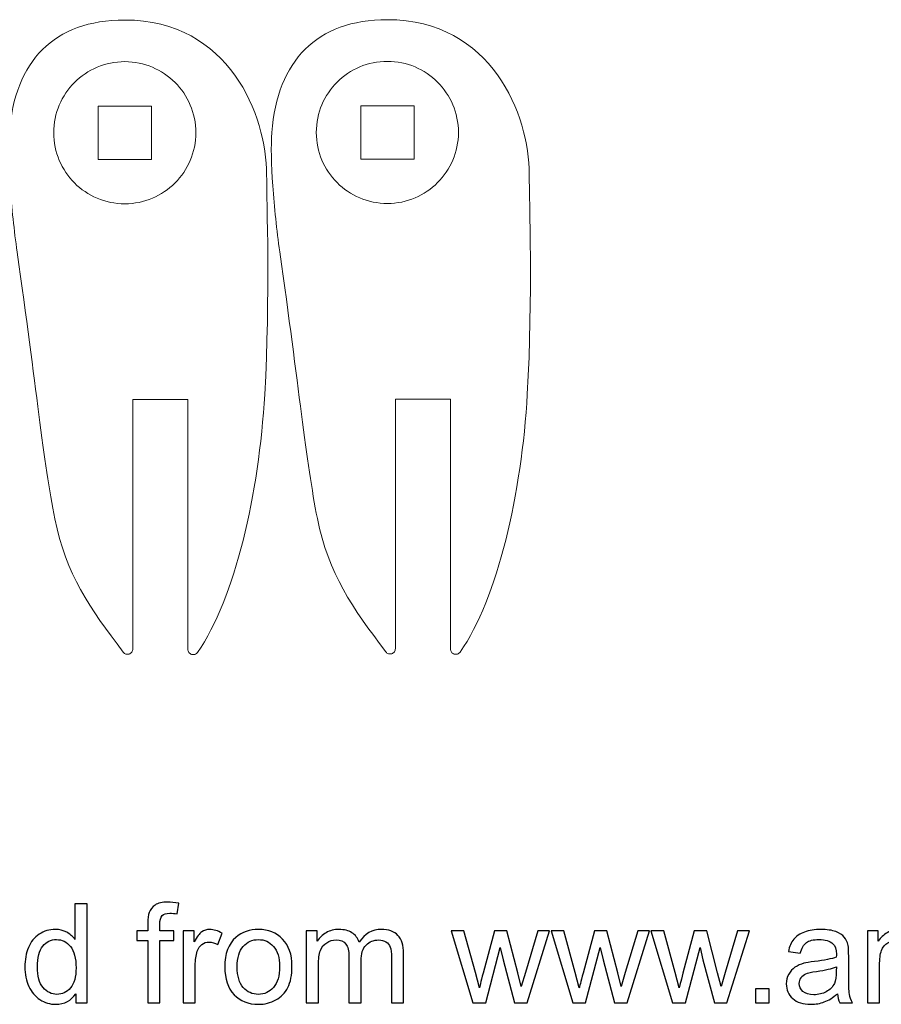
# Model space of a CAD drawing. Header units: millimetres. Extents: x -217 to 217, y -207 to 231.
# Tile 3 of 9: x -52 to 1, y -207 to -147. Entities that reach past the tile are written whole.
import ezdxf

# ---------------------------------------------------------------- set-up
doc = ezdxf.new("R2010")
doc.units = ezdxf.units.MM
doc.header["$MEASUREMENT"] = 0
doc.layers.add('Layer 1', color=7, linetype='Continuous')

msp = doc.modelspace()

# ---------------------------------------------------------------- linework, layer by layer
at = {"layer": 'Layer 1', "color": 250, "lineweight": 9}
for points, knots in [([(-41.1906, -185.8472), (-38.8911, -182.5647), (-37.4252, -176.1164), (-37.0792, -170.0582), (-36.7333, -164.0001), (-36.9625, -158.3316), (-36.9625, -156.607), (-36.9625, -154.8054), (-37.5344, -152.4409), (-38.9056, -150.5267), (-40.2768, -148.6125), (-42.4472, -147.1487), (-45.644, -147.1487), (-47.8186, -147.1487), (-49.5002, -147.7805), (-50.6811, -148.9587), (-51.8619, -150.1368), (-52.5423, -151.8613), (-52.7144, -154.0466), (-52.7781, -154.856), (-52.7498, -156.0258), (-52.6594, -157.3211), (-52.5689, -158.6164), (-52.4159, -160.0371), (-52.2303, -161.348), (-51.0742, -169.5119), (-50.6125, -174.2734), (-49.9282, -177.6737), (-49.244, -181.074), (-47.7917, -183.1149), (-45.7417, -185.8376), (-45.6989, -185.8947), (-45.6413, -185.9347), (-45.5784, -185.954), (-45.5156, -185.9733), (-45.4451, -185.9732), (-45.3778, -185.951), (-45.3104, -185.9288), (-45.2538, -185.8863), (-45.2155, -185.8329), (-45.1771, -185.7794), (-45.1547, -185.713), (-45.1547, -185.6415)], [0, 0, 0, 0, 0.0714286, 0.0714286, 0.0714286, 0.1428571, 0.1428571, 0.1428571, 0.2142857, 0.2142857, 0.2142857, 0.2857143, 0.2857143, 0.2857143, 0.3571429, 0.3571429, 0.3571429, 0.4285714, 0.4285714, 0.4285714, 0.5, 0.5, 0.5, 0.5714286, 0.5714286, 0.5714286, 0.6428571, 0.6428571, 0.6428571, 0.7142857, 0.7142857, 0.7142857, 0.7857143, 0.7857143, 0.7857143, 0.8571429, 0.8571429, 0.8571429, 0.9285714, 0.9285714, 0.9285714, 1, 1, 1, 1]), ([(-25.1193, -185.8272), (-22.8197, -182.5447), (-21.3539, -176.0964), (-21.0079, -170.0382), (-20.6619, -163.9801), (-20.8911, -158.3116), (-20.8911, -156.587), (-20.8911, -154.7854), (-21.463, -152.4209), (-22.8342, -150.5067), (-24.2055, -148.5925), (-26.3759, -147.1287), (-29.5726, -147.1287), (-31.7472, -147.1287), (-33.4288, -147.7605), (-34.6097, -148.9387), (-35.7906, -150.1168), (-36.4709, -151.8413), (-36.643, -154.0266), (-36.7067, -154.836), (-36.6785, -156.0058), (-36.588, -157.3011), (-36.4975, -158.5964), (-36.3445, -160.017), (-36.1589, -161.328), (-35.0028, -169.4919), (-34.5411, -174.2534), (-33.8569, -177.6537), (-33.1726, -181.054), (-31.7203, -183.0949), (-29.6703, -185.8176), (-29.6275, -185.8746), (-29.5699, -185.9147), (-29.507, -185.934), (-29.4442, -185.9533), (-29.3737, -185.9531), (-29.3064, -185.931), (-29.239, -185.9088), (-29.1825, -185.8663), (-29.1441, -185.8129), (-29.1057, -185.7594), (-29.0833, -185.693), (-29.0833, -185.6215)], [0, 0, 0, 0, 0.0714286, 0.0714286, 0.0714286, 0.1428571, 0.1428571, 0.1428571, 0.2142857, 0.2142857, 0.2142857, 0.2857143, 0.2857143, 0.2857143, 0.3571429, 0.3571429, 0.3571429, 0.4285714, 0.4285714, 0.4285714, 0.5, 0.5, 0.5, 0.5714286, 0.5714286, 0.5714286, 0.6428571, 0.6428571, 0.6428571, 0.7142857, 0.7142857, 0.7142857, 0.7857143, 0.7857143, 0.7857143, 0.8571429, 0.8571429, 0.8571429, 0.9285714, 0.9285714, 0.9285714, 1, 1, 1, 1]), ([(-45.644, -149.6973), (-46.845, -149.6973), (-47.9323, -150.1841), (-48.7195, -150.9712), (-49.5065, -151.7582), (-49.9933, -152.8455), (-49.9933, -154.0466), (-49.9933, -155.2476), (-49.5065, -156.3351), (-48.7195, -157.1221), (-47.9325, -157.9091), (-46.845, -158.3959), (-45.644, -158.3959), (-44.4429, -158.3959), (-43.3555, -157.9091), (-42.5685, -157.1221), (-41.7815, -156.3351), (-41.2947, -155.2476), (-41.2947, -154.0466), (-41.2947, -152.8455), (-41.7815, -151.7582), (-42.5685, -150.9712), (-43.3556, -150.1841), (-44.4429, -149.6973), (-45.644, -149.6973)], [0, 0, 0, 0, 0.125, 0.125, 0.125, 0.25, 0.25, 0.25, 0.375, 0.375, 0.375, 0.5, 0.5, 0.5, 0.625, 0.625, 0.625, 0.75, 0.75, 0.75, 0.875, 0.875, 0.875, 1, 1, 1, 1]), ([(-29.5726, -149.6773), (-30.7737, -149.6773), (-31.861, -150.1641), (-32.6481, -150.9512), (-33.4351, -151.7382), (-33.9219, -152.8255), (-33.9219, -154.0266), (-33.9219, -155.2276), (-33.4351, -156.315), (-32.6481, -157.102), (-31.8611, -157.8891), (-30.7737, -158.3758), (-29.5726, -158.3758), (-28.3715, -158.3758), (-27.2841, -157.8891), (-26.4971, -157.102), (-25.7101, -156.315), (-25.2233, -155.2276), (-25.2233, -154.0266), (-25.2233, -152.8255), (-25.7101, -151.7382), (-26.4971, -150.9512), (-27.2842, -150.1641), (-28.3715, -149.6773), (-29.5726, -149.6773)], [0, 0, 0, 0, 0.125, 0.125, 0.125, 0.25, 0.25, 0.25, 0.375, 0.375, 0.375, 0.5, 0.5, 0.5, 0.625, 0.625, 0.625, 0.75, 0.75, 0.75, 0.875, 0.875, 0.875, 1, 1, 1, 1]), ([(-47.275, -152.4156), (-47.275, -152.4156), (-45.644, -152.4156), (-45.644, -152.4156), (-45.644, -152.4156), (-44.013, -152.4156), (-44.013, -152.4156), (-44.013, -152.4156), (-44.013, -154.0466), (-44.013, -154.0466), (-44.013, -154.0466), (-44.013, -155.6775), (-44.013, -155.6775), (-44.013, -155.6775), (-45.644, -155.6775), (-45.644, -155.6775), (-45.644, -155.6775), (-47.275, -155.6775), (-47.275, -155.6775), (-47.275, -155.6775), (-47.275, -154.0466), (-47.275, -154.0466), (-47.275, -154.0466), (-47.275, -152.4156), (-47.275, -152.4156)], [0, 0, 0, 0, 0.125, 0.125, 0.125, 0.25, 0.25, 0.25, 0.375, 0.375, 0.375, 0.5, 0.5, 0.5, 0.625, 0.625, 0.625, 0.75, 0.75, 0.75, 0.875, 0.875, 0.875, 1, 1, 1, 1]), ([(-31.2036, -152.3956), (-31.2036, -152.3956), (-29.5726, -152.3956), (-29.5726, -152.3956), (-29.5726, -152.3956), (-27.9416, -152.3956), (-27.9416, -152.3956), (-27.9416, -152.3956), (-27.9416, -154.0266), (-27.9416, -154.0266), (-27.9416, -154.0266), (-27.9416, -155.6575), (-27.9416, -155.6575), (-27.9416, -155.6575), (-29.5726, -155.6575), (-29.5726, -155.6575), (-29.5726, -155.6575), (-31.2036, -155.6575), (-31.2036, -155.6575), (-31.2036, -155.6575), (-31.2036, -154.0266), (-31.2036, -154.0266), (-31.2036, -154.0266), (-31.2036, -152.3956), (-31.2036, -152.3956)], [0, 0, 0, 0, 0.125, 0.125, 0.125, 0.25, 0.25, 0.25, 0.375, 0.375, 0.375, 0.5, 0.5, 0.5, 0.625, 0.625, 0.625, 0.75, 0.75, 0.75, 0.875, 0.875, 0.875, 1, 1, 1, 1]), ([(-45.1547, -185.6415), (-45.1547, -185.6415), (-45.1547, -170.365), (-45.1547, -170.365), (-45.1547, -170.365), (-41.784, -170.365), (-41.784, -170.365), (-41.784, -170.365), (-41.784, -185.6599), (-41.784, -185.6599)], [0, 0, 0, 0, 0.3333333, 0.3333333, 0.3333333, 0.6666667, 0.6666667, 0.6666667, 1, 1, 1, 1]), ([(-29.0833, -185.6215), (-29.0833, -185.6215), (-29.0833, -170.345), (-29.0833, -170.345), (-29.0833, -170.345), (-25.7126, -170.345), (-25.7126, -170.345), (-25.7126, -170.345), (-25.7126, -185.6399), (-25.7126, -185.6399)], [0, 0, 0, 0, 0.3333333, 0.3333333, 0.3333333, 0.6666667, 0.6666667, 0.6666667, 1, 1, 1, 1]), ([(-41.784, -185.6599), (-41.784, -185.7314), (-41.761, -185.7996), (-41.7217, -185.8534), (-41.6824, -185.9073), (-41.6248, -185.9493), (-41.5559, -185.9711), (-41.4869, -185.9928), (-41.4162, -185.9914), (-41.3526, -185.9699), (-41.289, -185.9484), (-41.2315, -185.9055), (-41.1906, -185.8472)], [0, 0, 0, 0, 0.25, 0.25, 0.25, 0.5, 0.5, 0.5, 0.75, 0.75, 0.75, 1, 1, 1, 1]), ([(-25.7126, -185.6399), (-25.7126, -185.7114), (-25.6897, -185.7796), (-25.6503, -185.8334), (-25.6111, -185.8873), (-25.5534, -185.9293), (-25.4845, -185.9511), (-25.4155, -185.9728), (-25.3449, -185.9714), (-25.2813, -185.9499), (-25.2177, -185.9284), (-25.1601, -185.8855), (-25.1193, -185.8272)], [0, 0, 0, 0, 0.25, 0.25, 0.25, 0.5, 0.5, 0.5, 0.75, 0.75, 0.75, 1, 1, 1, 1])]:
    msp.add_open_spline(points, degree=3, knots=knots, dxfattribs=at)
at = {"layer": 'Layer 1', "color": 250}
for points, knots in [([(-48.6417, -207.2944), (-48.6417, -207.2944), (-48.6417, -206.737), (-48.6417, -206.737), (-48.9196, -207.1702), (-49.3289, -207.3875), (-49.8693, -207.3875), (-50.2193, -207.3875), (-50.541, -207.2916), (-50.8331, -207.0983), (-51.1266, -206.9063), (-51.3538, -206.6368), (-51.5161, -206.2925), (-51.677, -205.9468), (-51.7574, -205.5503), (-51.7574, -205.1015), (-51.7574, -204.6641), (-51.684, -204.2676), (-51.5387, -203.9105), (-51.3919, -203.5549), (-51.1732, -203.2812), (-50.8811, -203.0921), (-50.5904, -202.9016), (-50.263, -202.807), (-49.9032, -202.807), (-49.6379, -202.807), (-49.4022, -202.8635), (-49.1962, -202.975), (-48.9902, -203.0865), (-48.8223, -203.2332), (-48.6925, -203.4124), (-48.6925, -203.4124), (-48.6925, -201.2322), (-48.6925, -201.2322), (-48.6925, -201.2322), (-47.9474, -201.2322), (-47.9474, -201.2322), (-47.9474, -201.2322), (-47.9474, -207.2944), (-47.9474, -207.2944), (-47.9474, -207.2944), (-48.6417, -207.2944), (-48.6417, -207.2944)], [0, 0, 0, 0, 0.0714286, 0.0714286, 0.0714286, 0.1428571, 0.1428571, 0.1428571, 0.2142857, 0.2142857, 0.2142857, 0.2857143, 0.2857143, 0.2857143, 0.3571429, 0.3571429, 0.3571429, 0.4285714, 0.4285714, 0.4285714, 0.5, 0.5, 0.5, 0.5714286, 0.5714286, 0.5714286, 0.6428571, 0.6428571, 0.6428571, 0.7142857, 0.7142857, 0.7142857, 0.7857143, 0.7857143, 0.7857143, 0.8571429, 0.8571429, 0.8571429, 0.9285714, 0.9285714, 0.9285714, 1, 1, 1, 1]), ([(-44.239, -207.2944), (-44.239, -207.2944), (-44.239, -203.4759), (-44.239, -203.4759), (-44.239, -203.4759), (-44.8994, -203.4759), (-44.8994, -203.4759), (-44.8994, -203.4759), (-44.8994, -202.9002), (-44.8994, -202.9002), (-44.8994, -202.9002), (-44.239, -202.9002), (-44.239, -202.9002), (-44.239, -202.9002), (-44.239, -202.4345), (-44.239, -202.4345), (-44.239, -202.1396), (-44.2136, -201.9209), (-44.1614, -201.7783), (-44.0894, -201.5864), (-43.9652, -201.4298), (-43.7846, -201.3099), (-43.6054, -201.1899), (-43.3528, -201.1306), (-43.0283, -201.1306), (-42.818, -201.1306), (-42.5866, -201.156), (-42.3326, -201.2054), (-42.3326, -201.2054), (-42.4441, -201.8574), (-42.4441, -201.8574), (-42.5993, -201.8306), (-42.7446, -201.8164), (-42.8829, -201.8164), (-43.1087, -201.8164), (-43.2681, -201.8644), (-43.3627, -201.9604), (-43.4558, -202.0563), (-43.5024, -202.2355), (-43.5024, -202.498), (-43.5024, -202.498), (-43.5024, -202.9002), (-43.5024, -202.9002), (-43.5024, -202.9002), (-42.6473, -202.9002), (-42.6473, -202.9002), (-42.6473, -202.9002), (-42.6473, -203.4759), (-42.6473, -203.4759), (-42.6473, -203.4759), (-43.4939, -203.4759), (-43.4939, -203.4759), (-43.4939, -203.4759), (-43.4939, -207.2944), (-43.4939, -207.2944), (-43.4939, -207.2944), (-44.239, -207.2944), (-44.239, -207.2944)], [0, 0, 0, 0, 0.0526316, 0.0526316, 0.0526316, 0.1052632, 0.1052632, 0.1052632, 0.1578947, 0.1578947, 0.1578947, 0.2105263, 0.2105263, 0.2105263, 0.2631579, 0.2631579, 0.2631579, 0.3157895, 0.3157895, 0.3157895, 0.3684211, 0.3684211, 0.3684211, 0.4210526, 0.4210526, 0.4210526, 0.4736842, 0.4736842, 0.4736842, 0.5263158, 0.5263158, 0.5263158, 0.5789474, 0.5789474, 0.5789474, 0.6315789, 0.6315789, 0.6315789, 0.6842105, 0.6842105, 0.6842105, 0.7368421, 0.7368421, 0.7368421, 0.7894737, 0.7894737, 0.7894737, 0.8421053, 0.8421053, 0.8421053, 0.8947368, 0.8947368, 0.8947368, 0.9473684, 0.9473684, 0.9473684, 1, 1, 1, 1]), ([(-42.073, -207.2944), (-42.073, -207.2944), (-42.073, -202.9002), (-42.073, -202.9002), (-42.073, -202.9002), (-41.4041, -202.9002), (-41.4041, -202.9002), (-41.4041, -202.9002), (-41.4041, -203.5733), (-41.4041, -203.5733), (-41.2334, -203.2614), (-41.0753, -203.0554), (-40.93, -202.9566), (-40.7846, -202.8564), (-40.6252, -202.807), (-40.4516, -202.807), (-40.2004, -202.807), (-39.945, -202.8861), (-39.6854, -203.0427), (-39.6854, -203.0427), (-39.9506, -203.7299), (-39.9506, -203.7299), (-40.1313, -203.6283), (-40.3119, -203.5775), (-40.4925, -203.5775), (-40.6548, -203.5775), (-40.8001, -203.6269), (-40.9285, -203.7243), (-41.057, -203.8216), (-41.1487, -203.9571), (-41.2037, -204.1307), (-41.287, -204.3946), (-41.3279, -204.6838), (-41.3279, -204.9985), (-41.3279, -204.9985), (-41.3279, -207.2944), (-41.3279, -207.2944), (-41.3279, -207.2944), (-42.073, -207.2944), (-42.073, -207.2944)], [0, 0, 0, 0, 0.0769231, 0.0769231, 0.0769231, 0.1538462, 0.1538462, 0.1538462, 0.2307692, 0.2307692, 0.2307692, 0.3076923, 0.3076923, 0.3076923, 0.3846154, 0.3846154, 0.3846154, 0.4615385, 0.4615385, 0.4615385, 0.5384615, 0.5384615, 0.5384615, 0.6153846, 0.6153846, 0.6153846, 0.6923077, 0.6923077, 0.6923077, 0.7692308, 0.7692308, 0.7692308, 0.8461538, 0.8461538, 0.8461538, 0.9230769, 0.9230769, 0.9230769, 1, 1, 1, 1]), ([(-39.5245, -205.0973), (-39.5245, -204.2859), (-39.2987, -203.6848), (-38.8458, -203.2939), (-38.469, -202.9693), (-38.0075, -202.807), (-37.4643, -202.807), (-36.8617, -202.807), (-36.3678, -203.0046), (-35.984, -203.3997), (-35.6016, -203.7934), (-35.4097, -204.3395), (-35.4097, -205.0352), (-35.4097, -205.5996), (-35.4943, -206.0427), (-35.6637, -206.3659), (-35.833, -206.689), (-36.08, -206.9402), (-36.4045, -207.1194), (-36.7277, -207.2986), (-37.0819, -207.3875), (-37.4643, -207.3875), (-38.0795, -207.3875), (-38.5762, -207.1914), (-38.9558, -206.7977), (-39.3354, -206.404), (-39.5245, -205.8367), (-39.5245, -205.0973)], [0, 0, 0, 0, 0.1111111, 0.1111111, 0.1111111, 0.2222222, 0.2222222, 0.2222222, 0.3333333, 0.3333333, 0.3333333, 0.4444444, 0.4444444, 0.4444444, 0.5555556, 0.5555556, 0.5555556, 0.6666667, 0.6666667, 0.6666667, 0.7777778, 0.7777778, 0.7777778, 0.8888889, 0.8888889, 0.8888889, 1, 1, 1, 1]), ([(-34.5362, -207.2944), (-34.5362, -207.2944), (-34.5362, -202.9002), (-34.5362, -202.9002), (-34.5362, -202.9002), (-33.8673, -202.9002), (-33.8673, -202.9002), (-33.8673, -202.9002), (-33.8673, -203.5211), (-33.8673, -203.5211), (-33.7305, -203.3066), (-33.547, -203.133), (-33.3184, -203.0032), (-33.0898, -202.872), (-32.8302, -202.807), (-32.5381, -202.807), (-32.2135, -202.807), (-31.9468, -202.8748), (-31.7394, -203.0088), (-31.5319, -203.1443), (-31.3852, -203.332), (-31.3005, -203.5747), (-30.9506, -203.0625), (-30.4976, -202.807), (-29.9388, -202.807), (-29.5013, -202.807), (-29.1641, -202.927), (-28.9298, -203.1683), (-28.6942, -203.4096), (-28.5756, -203.7807), (-28.5756, -204.2817), (-28.5756, -204.2817), (-28.5756, -207.2944), (-28.5756, -207.2944), (-28.5756, -207.2944), (-29.3207, -207.2944), (-29.3207, -207.2944), (-29.3207, -207.2944), (-29.3207, -204.5286), (-29.3207, -204.5286), (-29.3207, -204.2323), (-29.3461, -204.0178), (-29.3941, -203.8866), (-29.4421, -203.7553), (-29.5296, -203.6509), (-29.658, -203.5705), (-29.785, -203.49), (-29.9345, -203.4505), (-30.1053, -203.4505), (-30.4157, -203.4505), (-30.6726, -203.5535), (-30.8772, -203.7581), (-31.0818, -203.9642), (-31.1834, -204.293), (-31.1834, -204.7445), (-31.1834, -204.7445), (-31.1834, -207.2944), (-31.1834, -207.2944), (-31.1834, -207.2944), (-31.9285, -207.2944), (-31.9285, -207.2944), (-31.9285, -207.2944), (-31.9285, -204.4425), (-31.9285, -204.4425), (-31.9285, -204.1123), (-31.9891, -203.864), (-32.1105, -203.6989), (-32.2318, -203.5338), (-32.4308, -203.4505), (-32.706, -203.4505), (-32.9148, -203.4505), (-33.1081, -203.5056), (-33.2859, -203.6156), (-33.4637, -203.7257), (-33.5922, -203.8866), (-33.6726, -204.0996), (-33.7516, -204.3113), (-33.7911, -204.6175), (-33.7911, -205.0169), (-33.7911, -205.0169), (-33.7911, -207.2944), (-33.7911, -207.2944), (-33.7911, -207.2944), (-34.5362, -207.2944), (-34.5362, -207.2944)], [0, 0, 0, 0, 0.0357143, 0.0357143, 0.0357143, 0.0714286, 0.0714286, 0.0714286, 0.1071429, 0.1071429, 0.1071429, 0.1428571, 0.1428571, 0.1428571, 0.1785714, 0.1785714, 0.1785714, 0.2142857, 0.2142857, 0.2142857, 0.25, 0.25, 0.25, 0.2857143, 0.2857143, 0.2857143, 0.3214286, 0.3214286, 0.3214286, 0.3571429, 0.3571429, 0.3571429, 0.3928571, 0.3928571, 0.3928571, 0.4285714, 0.4285714, 0.4285714, 0.4642857, 0.4642857, 0.4642857, 0.5, 0.5, 0.5, 0.5357143, 0.5357143, 0.5357143, 0.5714286, 0.5714286, 0.5714286, 0.6071429, 0.6071429, 0.6071429, 0.6428571, 0.6428571, 0.6428571, 0.6785714, 0.6785714, 0.6785714, 0.7142857, 0.7142857, 0.7142857, 0.75, 0.75, 0.75, 0.7857143, 0.7857143, 0.7857143, 0.8214286, 0.8214286, 0.8214286, 0.8571429, 0.8571429, 0.8571429, 0.8928571, 0.8928571, 0.8928571, 0.9285714, 0.9285714, 0.9285714, 0.9642857, 0.9642857, 0.9642857, 1, 1, 1, 1]), ([(-24.3409, -207.2944), (-24.3409, -207.2944), (-25.6687, -202.9002), (-25.6687, -202.9002), (-25.6687, -202.9002), (-24.8898, -202.9002), (-24.8898, -202.9002), (-24.8898, -202.9002), (-24.1885, -205.436), (-24.1885, -205.436), (-24.1885, -205.436), (-23.9401, -206.38), (-23.9401, -206.38), (-23.9302, -206.3334), (-23.854, -206.0315), (-23.7129, -205.4741), (-23.7129, -205.4741), (-23.0172, -202.9002), (-23.0172, -202.9002), (-23.0172, -202.9002), (-22.2538, -202.9002), (-22.2538, -202.9002), (-22.2538, -202.9002), (-21.592, -205.4515), (-21.592, -205.4515), (-21.592, -205.4515), (-21.3761, -206.2883), (-21.3761, -206.2883), (-21.3761, -206.2883), (-21.1235, -205.4402), (-21.1235, -205.4402), (-21.1235, -205.4402), (-20.3643, -202.9002), (-20.3643, -202.9002), (-20.3643, -202.9002), (-19.6404, -202.9002), (-19.6404, -202.9002), (-19.6404, -202.9002), (-21.0191, -207.2944), (-21.0191, -207.2944), (-21.0191, -207.2944), (-21.7896, -207.2944), (-21.7896, -207.2944), (-21.7896, -207.2944), (-22.4867, -204.6655), (-22.4867, -204.6655), (-22.4867, -204.6655), (-22.6631, -203.9134), (-22.6631, -203.9134), (-22.6631, -203.9134), (-23.5521, -207.2944), (-23.5521, -207.2944), (-23.5521, -207.2944), (-24.3409, -207.2944), (-24.3409, -207.2944)], [0, 0, 0, 0, 0.0555556, 0.0555556, 0.0555556, 0.1111111, 0.1111111, 0.1111111, 0.1666667, 0.1666667, 0.1666667, 0.2222222, 0.2222222, 0.2222222, 0.2777778, 0.2777778, 0.2777778, 0.3333333, 0.3333333, 0.3333333, 0.3888889, 0.3888889, 0.3888889, 0.4444444, 0.4444444, 0.4444444, 0.5, 0.5, 0.5, 0.5555556, 0.5555556, 0.5555556, 0.6111111, 0.6111111, 0.6111111, 0.6666667, 0.6666667, 0.6666667, 0.7222222, 0.7222222, 0.7222222, 0.7777778, 0.7777778, 0.7777778, 0.8333333, 0.8333333, 0.8333333, 0.8888889, 0.8888889, 0.8888889, 0.9444444, 0.9444444, 0.9444444, 1, 1, 1, 1]), ([(-18.2265, -207.2944), (-18.2265, -207.2944), (-19.5543, -202.9002), (-19.5543, -202.9002), (-19.5543, -202.9002), (-18.7754, -202.9002), (-18.7754, -202.9002), (-18.7754, -202.9002), (-18.0741, -205.436), (-18.0741, -205.436), (-18.0741, -205.436), (-17.8257, -206.38), (-17.8257, -206.38), (-17.8158, -206.3334), (-17.7396, -206.0315), (-17.5985, -205.4741), (-17.5985, -205.4741), (-16.9028, -202.9002), (-16.9028, -202.9002), (-16.9028, -202.9002), (-16.1394, -202.9002), (-16.1394, -202.9002), (-16.1394, -202.9002), (-15.4776, -205.4515), (-15.4776, -205.4515), (-15.4776, -205.4515), (-15.2617, -206.2883), (-15.2617, -206.2883), (-15.2617, -206.2883), (-15.0091, -205.4402), (-15.0091, -205.4402), (-15.0091, -205.4402), (-14.2499, -202.9002), (-14.2499, -202.9002), (-14.2499, -202.9002), (-13.526, -202.9002), (-13.526, -202.9002), (-13.526, -202.9002), (-14.9047, -207.2944), (-14.9047, -207.2944), (-14.9047, -207.2944), (-15.6752, -207.2944), (-15.6752, -207.2944), (-15.6752, -207.2944), (-16.3723, -204.6655), (-16.3723, -204.6655), (-16.3723, -204.6655), (-16.5487, -203.9134), (-16.5487, -203.9134), (-16.5487, -203.9134), (-17.4377, -207.2944), (-17.4377, -207.2944), (-17.4377, -207.2944), (-18.2265, -207.2944), (-18.2265, -207.2944)], [0, 0, 0, 0, 0.0555556, 0.0555556, 0.0555556, 0.1111111, 0.1111111, 0.1111111, 0.1666667, 0.1666667, 0.1666667, 0.2222222, 0.2222222, 0.2222222, 0.2777778, 0.2777778, 0.2777778, 0.3333333, 0.3333333, 0.3333333, 0.3888889, 0.3888889, 0.3888889, 0.4444444, 0.4444444, 0.4444444, 0.5, 0.5, 0.5, 0.5555556, 0.5555556, 0.5555556, 0.6111111, 0.6111111, 0.6111111, 0.6666667, 0.6666667, 0.6666667, 0.7222222, 0.7222222, 0.7222222, 0.7777778, 0.7777778, 0.7777778, 0.8333333, 0.8333333, 0.8333333, 0.8888889, 0.8888889, 0.8888889, 0.9444444, 0.9444444, 0.9444444, 1, 1, 1, 1]), ([(-12.1121, -207.2944), (-12.1121, -207.2944), (-13.4399, -202.9002), (-13.4399, -202.9002), (-13.4399, -202.9002), (-12.661, -202.9002), (-12.661, -202.9002), (-12.661, -202.9002), (-11.9597, -205.436), (-11.9597, -205.436), (-11.9597, -205.436), (-11.7113, -206.38), (-11.7113, -206.38), (-11.7014, -206.3334), (-11.6252, -206.0315), (-11.4841, -205.4741), (-11.4841, -205.4741), (-10.7884, -202.9002), (-10.7884, -202.9002), (-10.7884, -202.9002), (-10.025, -202.9002), (-10.025, -202.9002), (-10.025, -202.9002), (-9.3632, -205.4515), (-9.3632, -205.4515), (-9.3632, -205.4515), (-9.1473, -206.2883), (-9.1473, -206.2883), (-9.1473, -206.2883), (-8.8947, -205.4402), (-8.8947, -205.4402), (-8.8947, -205.4402), (-8.1355, -202.9002), (-8.1355, -202.9002), (-8.1355, -202.9002), (-7.4116, -202.9002), (-7.4116, -202.9002), (-7.4116, -202.9002), (-8.7903, -207.2944), (-8.7903, -207.2944), (-8.7903, -207.2944), (-9.5608, -207.2944), (-9.5608, -207.2944), (-9.5608, -207.2944), (-10.2579, -204.6655), (-10.2579, -204.6655), (-10.2579, -204.6655), (-10.4343, -203.9134), (-10.4343, -203.9134), (-10.4343, -203.9134), (-11.3233, -207.2944), (-11.3233, -207.2944), (-11.3233, -207.2944), (-12.1121, -207.2944), (-12.1121, -207.2944)], [0, 0, 0, 0, 0.0555556, 0.0555556, 0.0555556, 0.1111111, 0.1111111, 0.1111111, 0.1666667, 0.1666667, 0.1666667, 0.2222222, 0.2222222, 0.2222222, 0.2777778, 0.2777778, 0.2777778, 0.3333333, 0.3333333, 0.3333333, 0.3888889, 0.3888889, 0.3888889, 0.4444444, 0.4444444, 0.4444444, 0.5, 0.5, 0.5, 0.5555556, 0.5555556, 0.5555556, 0.6111111, 0.6111111, 0.6111111, 0.6666667, 0.6666667, 0.6666667, 0.7222222, 0.7222222, 0.7222222, 0.7777778, 0.7777778, 0.7777778, 0.8333333, 0.8333333, 0.8333333, 0.8888889, 0.8888889, 0.8888889, 0.9444444, 0.9444444, 0.9444444, 1, 1, 1, 1]), ([(-2.0325, -206.7441), (-2.3091, -206.9797), (-2.5758, -207.1448), (-2.8312, -207.2422), (-3.0866, -207.3396), (-3.3603, -207.3875), (-3.6539, -207.3875), (-4.1365, -207.3875), (-4.5076, -207.2704), (-4.7672, -207.0348), (-5.0269, -206.8005), (-5.1567, -206.4999), (-5.1567, -206.1345), (-5.1567, -205.92), (-5.1073, -205.7238), (-5.0099, -205.546), (-4.9112, -205.3682), (-4.7828, -205.2271), (-4.6247, -205.1199), (-4.4653, -205.0126), (-4.2875, -204.9308), (-4.0885, -204.8757), (-3.9417, -204.8376), (-3.7202, -204.801), (-3.4253, -204.7643), (-2.8241, -204.6937), (-2.3796, -204.6076), (-2.096, -204.5089), (-2.0932, -204.4073), (-2.0918, -204.3423), (-2.0918, -204.3155), (-2.0918, -204.0136), (-2.1623, -203.8005), (-2.3034, -203.6763), (-2.4939, -203.5084), (-2.7776, -203.4251), (-3.1529, -203.4251), (-3.5043, -203.4251), (-3.7639, -203.4872), (-3.9304, -203.61), (-4.0984, -203.7327), (-4.2211, -203.9501), (-4.3016, -204.2633), (-4.3016, -204.2633), (-5.0297, -204.1617), (-5.0297, -204.1617), (-4.9634, -203.8499), (-4.8547, -203.5973), (-4.7023, -203.4054), (-4.5499, -203.2135), (-4.3298, -203.0667), (-4.0419, -202.9623), (-3.7555, -202.8593), (-3.421, -202.807), (-3.0428, -202.807), (-2.6675, -202.807), (-2.3613, -202.8508), (-2.1256, -202.9397), (-1.8914, -203.0286), (-1.7178, -203.1387), (-1.6077, -203.2727), (-1.4977, -203.4068), (-1.4201, -203.5761), (-1.3749, -203.7807), (-1.3509, -203.9077), (-1.3382, -204.1363), (-1.3382, -204.4651), (-1.3382, -204.4651), (-1.3382, -205.4529), (-1.3382, -205.4529), (-1.3382, -206.1429), (-1.3227, -206.579), (-1.2917, -206.7638), (-1.262, -206.9487), (-1.1999, -207.1251), (-1.1096, -207.2944), (-1.1096, -207.2944), (-1.8886, -207.2944), (-1.8886, -207.2944), (-1.9633, -207.1378), (-2.0113, -206.9543), (-2.0325, -206.7441)], [0, 0, 0, 0, 0.037037, 0.037037, 0.037037, 0.0740741, 0.0740741, 0.0740741, 0.1111111, 0.1111111, 0.1111111, 0.1481481, 0.1481481, 0.1481481, 0.1851852, 0.1851852, 0.1851852, 0.2222222, 0.2222222, 0.2222222, 0.2592593, 0.2592593, 0.2592593, 0.2962963, 0.2962963, 0.2962963, 0.3333333, 0.3333333, 0.3333333, 0.3703704, 0.3703704, 0.3703704, 0.4074074, 0.4074074, 0.4074074, 0.4444444, 0.4444444, 0.4444444, 0.4814815, 0.4814815, 0.4814815, 0.5185185, 0.5185185, 0.5185185, 0.5555556, 0.5555556, 0.5555556, 0.5925926, 0.5925926, 0.5925926, 0.6296296, 0.6296296, 0.6296296, 0.6666667, 0.6666667, 0.6666667, 0.7037037, 0.7037037, 0.7037037, 0.7407407, 0.7407407, 0.7407407, 0.7777778, 0.7777778, 0.7777778, 0.8148148, 0.8148148, 0.8148148, 0.8518519, 0.8518519, 0.8518519, 0.8888889, 0.8888889, 0.8888889, 0.9259259, 0.9259259, 0.9259259, 0.962963, 0.962963, 0.962963, 1, 1, 1, 1]), ([(-0.1938, -207.2944), (-0.1938, -207.2944), (-0.1938, -202.9002), (-0.1938, -202.9002), (-0.1938, -202.9002), (0.4751, -202.9002), (0.4751, -202.9002), (0.4751, -202.9002), (0.4751, -203.5211), (0.4751, -203.5211), (0.6119, -203.3066), (0.7954, -203.133), (1.024, -203.0032), (1.2526, -202.872), (1.5122, -202.807), (1.8043, -202.807), (2.1289, -202.807), (2.3956, -202.8748), (2.603, -203.0088), (2.8105, -203.1443), (2.9572, -203.332), (3.0419, -203.5747), (3.3918, -203.0625), (3.8448, -202.807), (4.4036, -202.807), (4.8411, -202.807), (5.1783, -202.927), (5.4126, -203.1683), (5.6482, -203.4096), (5.7668, -203.7807), (5.7668, -204.2817), (5.7668, -204.2817), (5.7668, -207.2944), (5.7668, -207.2944), (5.7668, -207.2944), (5.0217, -207.2944), (5.0217, -207.2944), (5.0217, -207.2944), (5.0217, -204.5286), (5.0217, -204.5286), (5.0217, -204.2323), (4.9963, -204.0178), (4.9483, -203.8866), (4.9003, -203.7553), (4.8128, -203.6509), (4.6844, -203.5705), (4.5574, -203.49), (4.4079, -203.4505), (4.2371, -203.4505), (3.9267, -203.4505), (3.6698, -203.5535), (3.4652, -203.7581), (3.2606, -203.9642), (3.159, -204.293), (3.159, -204.7445), (3.159, -204.7445), (3.159, -207.2944), (3.159, -207.2944), (3.159, -207.2944), (2.4139, -207.2944), (2.4139, -207.2944), (2.4139, -207.2944), (2.4139, -204.4425), (2.4139, -204.4425), (2.4139, -204.1123), (2.3533, -203.864), (2.2319, -203.6989), (2.1106, -203.5338), (1.9116, -203.4505), (1.6364, -203.4505), (1.4276, -203.4505), (1.2343, -203.5056), (1.0565, -203.6156), (0.8787, -203.7257), (0.7502, -203.8866), (0.6698, -204.0996), (0.5908, -204.3113), (0.5513, -204.6175), (0.5513, -205.0169), (0.5513, -205.0169), (0.5513, -207.2944), (0.5513, -207.2944), (0.5513, -207.2944), (-0.1938, -207.2944), (-0.1938, -207.2944)], [0, 0, 0, 0, 0.0357143, 0.0357143, 0.0357143, 0.0714286, 0.0714286, 0.0714286, 0.1071429, 0.1071429, 0.1071429, 0.1428571, 0.1428571, 0.1428571, 0.1785714, 0.1785714, 0.1785714, 0.2142857, 0.2142857, 0.2142857, 0.25, 0.25, 0.25, 0.2857143, 0.2857143, 0.2857143, 0.3214286, 0.3214286, 0.3214286, 0.3571429, 0.3571429, 0.3571429, 0.3928571, 0.3928571, 0.3928571, 0.4285714, 0.4285714, 0.4285714, 0.4642857, 0.4642857, 0.4642857, 0.5, 0.5, 0.5, 0.5357143, 0.5357143, 0.5357143, 0.5714286, 0.5714286, 0.5714286, 0.6071429, 0.6071429, 0.6071429, 0.6428571, 0.6428571, 0.6428571, 0.6785714, 0.6785714, 0.6785714, 0.7142857, 0.7142857, 0.7142857, 0.75, 0.75, 0.75, 0.7857143, 0.7857143, 0.7857143, 0.8214286, 0.8214286, 0.8214286, 0.8571429, 0.8571429, 0.8571429, 0.8928571, 0.8928571, 0.8928571, 0.9285714, 0.9285714, 0.9285714, 0.9642857, 0.9642857, 0.9642857, 1, 1, 1, 1]), ([(-50.9954, -205.1029), (-50.9954, -205.6646), (-50.8769, -206.0837), (-50.6384, -206.3617), (-50.4013, -206.6396), (-50.1205, -206.7779), (-49.7974, -206.7779), (-49.4714, -206.7779), (-49.1948, -206.6453), (-48.9662, -206.38), (-48.739, -206.1147), (-48.6247, -205.7097), (-48.6247, -205.165), (-48.6247, -204.5667), (-48.7404, -204.1264), (-48.9733, -203.8456), (-49.2047, -203.5648), (-49.4911, -203.4251), (-49.8312, -203.4251), (-50.1628, -203.4251), (-50.4394, -203.5592), (-50.6624, -203.8287), (-50.8839, -204.0982), (-50.9954, -204.523), (-50.9954, -205.1029)], [0, 0, 0, 0, 0.125, 0.125, 0.125, 0.25, 0.25, 0.25, 0.375, 0.375, 0.375, 0.5, 0.5, 0.5, 0.625, 0.625, 0.625, 0.75, 0.75, 0.75, 0.875, 0.875, 0.875, 1, 1, 1, 1]), ([(-38.7625, -205.0987), (-38.7625, -205.6603), (-38.6397, -206.0808), (-38.3942, -206.3588), (-38.1472, -206.6382), (-37.8382, -206.7779), (-37.4643, -206.7779), (-37.0946, -206.7779), (-36.7869, -206.6382), (-36.54, -206.3574), (-36.2945, -206.0766), (-36.1717, -205.649), (-36.1717, -205.0747), (-36.1717, -204.5328), (-36.2959, -204.1222), (-36.5428, -203.8442), (-36.7898, -203.5648), (-37.0974, -203.4251), (-37.4643, -203.4251), (-37.8382, -203.4251), (-38.1472, -203.5634), (-38.3942, -203.8414), (-38.6397, -204.1194), (-38.7625, -204.5385), (-38.7625, -205.0987)], [0, 0, 0, 0, 0.125, 0.125, 0.125, 0.25, 0.25, 0.25, 0.375, 0.375, 0.375, 0.5, 0.5, 0.5, 0.625, 0.625, 0.625, 0.75, 0.75, 0.75, 0.875, 0.875, 0.875, 1, 1, 1, 1]), ([(-2.0918, -205.0931), (-2.3627, -205.2031), (-2.7691, -205.2963), (-3.311, -205.3725), (-3.6186, -205.4162), (-3.8359, -205.4656), (-3.9629, -205.5206), (-4.0899, -205.5757), (-4.1873, -205.6561), (-4.2564, -205.7605), (-4.3256, -205.8663), (-4.3608, -205.9835), (-4.3608, -206.1133), (-4.3608, -206.3094), (-4.286, -206.4745), (-4.1351, -206.6058), (-3.9841, -206.737), (-3.7639, -206.8033), (-3.4746, -206.8033), (-3.1882, -206.8033), (-2.9328, -206.7412), (-2.7084, -206.6157), (-2.4855, -206.4915), (-2.3204, -206.3207), (-2.2159, -206.1048), (-2.1355, -205.9369), (-2.096, -205.69), (-2.096, -205.364), (-2.096, -205.364), (-2.0918, -205.0931), (-2.0918, -205.0931)], [0, 0, 0, 0, 0.1, 0.1, 0.1, 0.2, 0.2, 0.2, 0.3, 0.3, 0.3, 0.4, 0.4, 0.4, 0.5, 0.5, 0.5, 0.6, 0.6, 0.6, 0.7, 0.7, 0.7, 0.8, 0.8, 0.8, 0.9, 0.9, 0.9, 1, 1, 1, 1]), ([(-7.0433, -207.2944), (-7.0433, -207.2944), (-7.0433, -206.4477), (-7.0433, -206.4477), (-7.0433, -206.4477), (-6.1967, -206.4477), (-6.1967, -206.4477), (-6.1967, -206.4477), (-6.1967, -207.2944), (-6.1967, -207.2944), (-6.1967, -207.2944), (-7.0433, -207.2944), (-7.0433, -207.2944)], [0, 0, 0, 0, 0.25, 0.25, 0.25, 0.5, 0.5, 0.5, 0.75, 0.75, 0.75, 1, 1, 1, 1])]:
    msp.add_open_spline(points, degree=3, knots=knots, dxfattribs=at)

doc.saveas('drawing.dxf')
